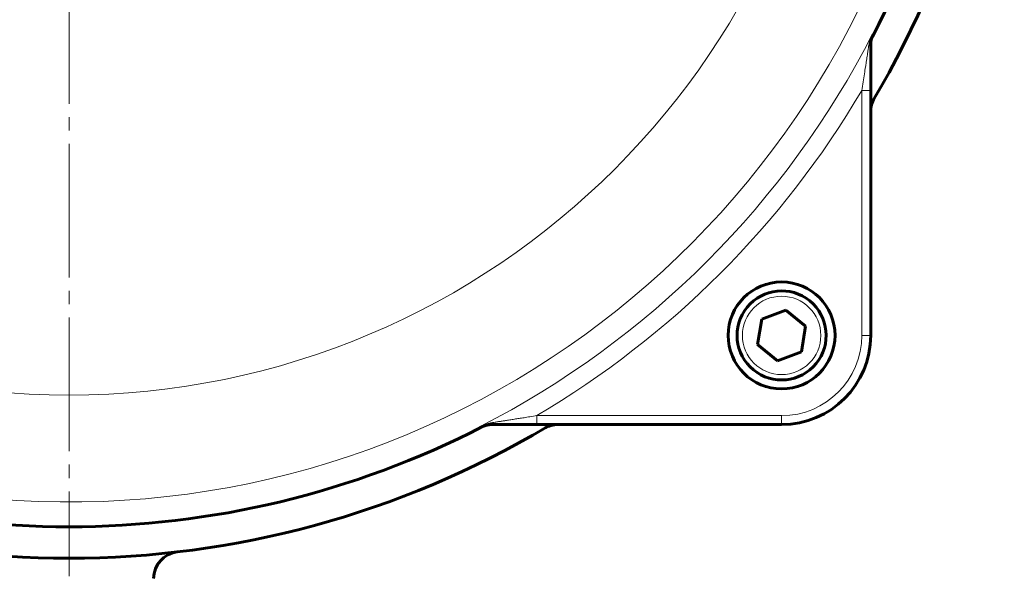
# Model space of a CAD drawing. Header units: millimetres. Extents: x -159 to 665, y -485 to 303.
# Tile 3 of 31: x -28 to 83, y -323 to -260. Entities that reach past the tile are written whole.
import ezdxf

# ---------------------------------------------------------------- set-up
doc = ezdxf.new("R2010")
doc.units = ezdxf.units.MM
for name, pattern in [('K5LT_AXLED', [19.5, 15, -1.5, 1.5, -1.5]), ('K5LT_BASIC', [0]), ('K5LT_THIN', [0])]:
    doc.linetypes.add(name, pattern=pattern)

# ---------------------------------------------------------------- blocks, each defined once
blk = doc.blocks.new('U2')
at = {"color": 30, "linetype": 'K5LT_AXLED', "lineweight": 18, "true_color": 0xff8000}
blk.add_line((-22, -215.7), (-22, -322.7), dxfattribs=at)

msp = doc.modelspace()

# ---------------------------------------------------------------- linework, layer by layer
at = {"color": 7, "linetype": 'K5LT_THIN', "lineweight": 18}
for p, q in [((68.222, -262.132), (68.22, -261.852)), ((67, -268.216), (67, -295.702)), ((68, -268.216), (67, -268.216)), ((68, -295.702), (67, -295.702)), ((58, -304.702), (30.514, -304.702)), ((30.514, -305.702), (30.514, -304.702)), ((58, -305.702), (58, -304.702)), ((24.15, -305.922), (24.429, -305.925))]:
    msp.add_line(p, q, dxfattribs=at)
at = {"color": 150, "linetype": 'K5LT_BASIC', "lineweight": 60, "true_color": 0x0080ff}
for p, q in [((68, -268.216), (68, -262.846)), ((68, -295.702), (68, -268.216)), ((68, -270.594), (68, -270.594)), ((68, -270.594), (68, -270.604)), ((68, -270.604), (68, -270.611)), ((55.764, -293.877), (58.462, -292.853)), ((58.462, -292.853), (60.699, -294.678)), ((55.301, -296.727), (55.764, -293.877)), ((60.699, -294.678), (60.236, -297.528)), ((57.538, -298.552), (55.301, -296.727)), ((60.236, -297.528), (57.538, -298.552)), ((25.317, -305.702), (25.144, -305.702)), ((25.144, -305.702), (30.514, -305.702)), ((30.514, -305.702), (58, -305.702)), ((32.892, -305.703), (32.902, -305.703)), ((32.892, -305.703), (32.892, -305.703)), ((32.902, -305.703), (32.909, -305.702))]:
    msp.add_line(p, q, dxfattribs=at)
at = {"color": 7, "linetype": 'K5LT_THIN', "lineweight": 18}
for centre, radius in [((-22, -215.702), 86.688), ((58, -295.702), 4.4)]:
    msp.add_circle(centre, radius, dxfattribs=at)
at = {"color": 150, "linetype": 'K5LT_BASIC', "lineweight": 60, "true_color": 0x0080ff}
msp.add_circle((58, -295.702), 6, dxfattribs=at)
at = {"color": 7, "linetype": 'K5LT_THIN', "lineweight": 18}
for centre, radius, start, end in [((-22, -215.702), 98.684, 180, 166.3846), ((-22, -215.702), 101.338, 297.09087, 332.90913), ((-22, -215.702), 103.338, 300.54229, 329.45771), ((58, -295.702), 9, 270, 0)]:
    msp.add_arc(centre, radius, start, end, dxfattribs=at)
at = {"color": 150, "linetype": 'K5LT_BASIC', "lineweight": 60, "true_color": 0x0080ff}
for centre, radius, start, end in [((-22, -215.702), 105, 329.2956, 30.7044), ((-22, -215.702), 101.468, 332.7692, 27.2308), ((71, -270.611), 3, 149.44157, 180), ((70, -270.338), 2, 149.2956, 180), ((58, -295.702), 5, 320.78133, 230.78133), ((58, -295.702), 10, 270, 0), ((58, -295.702), 5, 230.78133, 320.78133), ((-22, -215.702), 105, 239.2956, 300.7044), ((-22, -215.702), 101.468, 242.7692, 297.2308), ((32.909, -308.702), 3, 90, 120.55843), ((32.635, -307.702), 2, 90, 120.7044), ((-9.5, -322.977), 3, 96.64635, 180)]:
    msp.add_arc(centre, radius, start, end, dxfattribs=at)
at = {"color": 7, "linetype": 'K5LT_THIN', "lineweight": 18}
for points in [[(68.22, -261.852), (68.148, -262), (68.016, -262.302), (67.865, -262.773), (67.797, -263.094), (67.772, -263.256)], [(68, -262.846), (68, -262.728), (68.018, -262.496), (68.093, -262.163), (68.173, -261.953), (68.22, -261.852)], [(25.553, -305.475), (25.391, -305.499), (25.07, -305.567), (24.6, -305.719), (24.297, -305.85), (24.15, -305.922)], [(24.15, -305.922), (24.251, -305.876), (24.46, -305.795), (24.793, -305.72), (25.026, -305.702), (25.144, -305.702)], [(25.144, -305.702), (25.193, -305.702), (25.292, -305.684), (25.432, -305.606), (25.515, -305.524), (25.553, -305.475)]]:
    msp.add_open_spline(points, degree=3, dxfattribs=at)
for points, knots in [([(68, -262.846), (68, -262.894), (67.984, -262.984), (67.924, -263.101), (67.849, -263.19), (67.796, -263.237), (67.772, -263.256)], [0, 0, 0, 0, 0.3186585, 0.6089133, 0.8360272, 1, 1, 1, 1]), ([(67.772, -263.256), (67.753, -263.385), (67.715, -263.637), (67.657, -264.016), (67.603, -264.367), (67.549, -264.717), (67.487, -265.117), (67.404, -265.657), (67.29, -266.384), (67.151, -267.27), (67.051, -267.899), (67, -268.216)], [0, 0, 0, 0, 0.0960621, 0.17558, 0.2475502, 0.3163662, 0.391501, 0.4891499, 0.6379072, 0.8165877, 1, 1, 1, 1]), ([(30.514, -304.702), (30.258, -304.743), (29.78, -304.819), (29.116, -304.924), (28.536, -305.015), (27.999, -305.099), (27.494, -305.178), (27.039, -305.248), (26.616, -305.313), (26.216, -305.374), (25.854, -305.429), (25.642, -305.461), (25.553, -305.475)], [0, 0, 0, 0, 0.1479946, 0.2756372, 0.3829277, 0.4844643, 0.5897521, 0.6816011, 0.758722, 0.849246, 0.9341083, 1, 1, 1, 1])]:
    msp.add_open_spline(points, degree=3, knots=knots, dxfattribs=at)
at = {"color": 150, "linetype": 'K5LT_BASIC', "lineweight": 60, "true_color": 0x0080ff}
for points, knots in [([(68.222, -262.132), (68.214, -262.148), (68.196, -262.183), (68.176, -262.228), (68.158, -262.269), (68.144, -262.304), (68.126, -262.351), (68.104, -262.412), (68.081, -262.485), (68.062, -262.557), (68.048, -262.614), (68.04, -262.656), (68.033, -262.691), (68.027, -262.724), (68.022, -262.757), (68.018, -262.79), (68.013, -262.822), (68.01, -262.855), (68.007, -262.888), (68.004, -262.921), (68.002, -262.955), (68.001, -262.989), (68, -263.023), (68, -263.046), (68, -263.057)], [0, 0, 0, 0, 0.0573208, 0.1199391, 0.153325, 0.193297, 0.238815, 0.307701, 0.3949842, 0.4778611, 0.5387907, 0.5763318, 0.6130923, 0.6483949, 0.6829984, 0.7170539, 0.7512683, 0.7859276, 0.8208895, 0.8562984, 0.8918639, 0.9277353, 0.9637737, 1, 1, 1, 1]), ([(25.355, -305.702), (25.324, -305.705), (25.263, -305.711), (25.174, -305.722), (25.09, -305.735), (25.011, -305.749), (24.938, -305.765), (24.872, -305.781), (24.814, -305.799), (24.76, -305.816), (24.709, -305.833), (24.667, -305.847), (24.633, -305.857), (24.596, -305.867), (24.549, -305.878), (24.497, -305.894), (24.459, -305.909), (24.438, -305.92), (24.432, -305.924), (24.429, -305.925)], [0, 0, 0, 0, 0.0978181, 0.1929432, 0.2819975, 0.3654506, 0.4460445, 0.51646, 0.5779575, 0.6376892, 0.6947518, 0.7444277, 0.7763658, 0.8058773, 0.8656233, 0.9260819, 0.9782339, 0.9921093, 1, 1, 1, 1])]:
    msp.add_open_spline(points, degree=3, knots=knots, dxfattribs=at)

# ---------------------------------------------------------------- block references
msp.add_blockref('U2', (0, 0))

doc.saveas('drawing.dxf')
